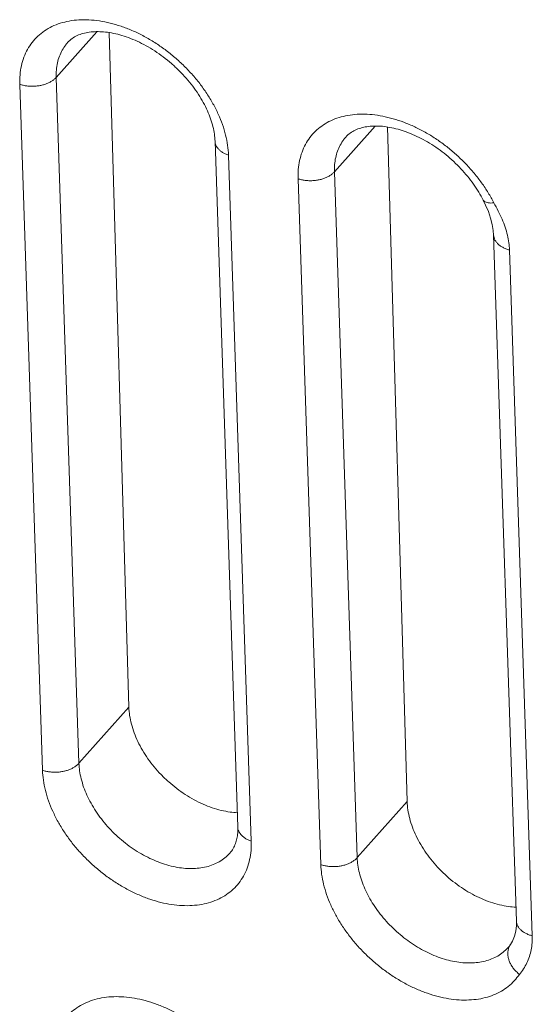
# Model space of a CAD drawing. Header units: millimetres. Extents: x -473 to 23648, y -382 to 1866.
# Tile 36 of 256: x 481 to 491, y 340 to 359. Entities that reach past the tile are written whole.
import ezdxf

# ---------------------------------------------------------------- set-up
doc = ezdxf.new("R2010")
doc.units = ezdxf.units.MM
doc.header["$LTSCALE"] = 80
doc.layers.add('08_ALL_DRAFTS', color=7, linetype='CONTINUOUS')
doc.layers.add('09_ALL_ROUNDS', color=7, linetype='CONTINUOUS')

msp = doc.modelspace()

# ---------------------------------------------------------------- linework, layer by layer
at = {"layer": '08_ALL_DRAFTS', "color": 0, "linetype": 'Continuous', "lineweight": 0}
for p, q in [((482.055, 357.471), (482.816, 358.325)), ((483.047, 358.307), (483.415, 345.694)), ((487.264, 355.706), (488.025, 356.56)), ((488.257, 356.543), (488.625, 343.929)), ((482.481, 344.645), (483.415, 345.694)), ((487.69, 342.88), (488.625, 343.929))]:
    msp.add_line(p, q, dxfattribs=at)
for points, knots in [([(483.415, 345.694), (483.417, 345.642), (483.427, 345.535), (483.46, 345.374), (483.512, 345.211), (483.582, 345.048), (483.668, 344.886), (483.77, 344.728), (483.887, 344.575), (484.017, 344.43), (484.159, 344.295), (484.31, 344.17), (484.469, 344.058), (484.633, 343.961), (484.802, 343.878), (484.972, 343.811), (485.142, 343.762), (485.299, 343.732), (485.4, 343.723), (485.445, 343.721)], [0, 0, 0, 0, 0.15684, 0.320905, 0.49204, 0.669771, 0.853364, 1.04187, 1.234177, 1.429048, 1.625171, 1.821195, 2.015772, 2.207599, 2.395455, 2.578248, 2.755057, 2.925184, 3.058562, 3.058562, 3.058562, 3.058562]), ([(488.625, 343.929), (488.626, 343.877), (488.636, 343.77), (488.67, 343.609), (488.722, 343.446), (488.791, 343.282), (488.878, 343.121), (488.98, 342.962), (489.097, 342.81), (489.227, 342.665), (489.368, 342.53), (489.519, 342.405), (489.678, 342.293), (489.843, 342.195), (490.011, 342.113), (490.181, 342.046), (490.351, 341.997), (490.511, 341.967), (490.614, 341.957), (490.661, 341.955)], [0, 0, 0, 0, 0.15684, 0.320905, 0.49204, 0.669771, 0.853364, 1.04187, 1.234177, 1.429048, 1.625171, 1.821195, 2.015772, 2.207599, 2.395455, 2.578248, 2.755057, 2.925184, 3.065015, 3.065015, 3.065015, 3.065015])]:
    msp.add_open_spline(points, degree=3, knots=knots, dxfattribs=at)
at = {"layer": '09_ALL_ROUNDS', "color": 0, "linetype": 'Continuous', "lineweight": 0}
for p, q in [((482.481, 344.645), (482.055, 357.471)), ((481.799, 344.514), (481.373, 357.34)), ((485.028, 356.278), (485.454, 343.452)), ((485.28, 356.016), (485.706, 343.19)), ((487.69, 342.88), (487.264, 355.706)), ((487.008, 342.749), (486.582, 355.575)), ((490.243, 354.519), (490.669, 341.693)), ((490.54, 354.244), (490.966, 341.419))]:
    msp.add_line(p, q, dxfattribs=at)
for points in [[(490.048, 355.176), (490.093, 355.084), (490.145, 354.961), (490.187, 354.839), (490.218, 354.721), (490.237, 354.607), (490.243, 354.519)], [(490.669, 341.693), (490.668, 341.609), (490.656, 341.506), (490.632, 341.409), (490.596, 341.32), (490.558, 341.255)]]:
    msp.add_lwpolyline(points, dxfattribs=at)
msp.add_arc((490.137, 341.538), 0.507, 318.3204, 326.0719, dxfattribs=at)
for points, knots in [([(481.373, 357.34), (481.371, 357.399), (481.373, 357.516), (481.399, 357.686), (481.446, 357.847), (481.513, 357.994), (481.601, 358.127), (481.709, 358.244), (481.834, 358.344), (481.975, 358.425), (482.131, 358.486), (482.301, 358.528), (482.481, 358.549), (482.67, 358.549), (482.866, 358.529), (483.067, 358.489), (483.271, 358.429), (483.476, 358.35), (483.679, 358.253), (483.878, 358.138), (484.071, 358.008), (484.255, 357.863), (484.43, 357.705), (484.593, 357.536), (484.742, 357.358), (484.875, 357.172), (484.991, 356.981), (485.09, 356.786), (485.169, 356.59), (485.228, 356.395), (485.266, 356.204), (485.278, 356.078), (485.28, 356.016)], [0, 0, 0, 0, 0.177307, 0.349059, 0.515326, 0.676875, 0.835084, 0.992173, 1.150618, 1.312495, 1.47942, 1.652753, 1.833538, 2.022381, 2.219432, 2.424491, 2.63706, 2.856386, 3.0815, 3.311256, 3.544364, 3.77943, 4.015089, 4.24998, 4.482613, 4.711403, 4.935201, 5.153394, 5.365148, 5.569048, 5.763901, 5.948838, 5.948838, 5.948838, 5.948838]), ([(485.028, 356.278), (485.026, 356.321), (485.018, 356.413), (484.99, 356.553), (484.945, 356.699), (484.885, 356.85), (484.809, 357.003), (484.717, 357.156), (484.61, 357.308), (484.49, 357.456), (484.356, 357.597), (484.213, 357.731), (484.06, 357.854), (483.902, 357.965), (483.739, 358.063), (483.574, 358.147), (483.41, 358.215), (483.249, 358.267), (483.094, 358.303), (482.946, 358.323), (482.806, 358.328), (482.677, 358.319), (482.557, 358.295), (482.448, 358.255), (482.349, 358.199), (482.293, 358.149), (482.267, 358.12)], [0, 0, 0, 0, 0.131967, 0.27502, 0.428228, 0.589837, 0.760809, 0.939848, 1.125518, 1.317, 1.511934, 1.70845, 1.904763, 2.099359, 2.289845, 2.474327, 2.652596, 2.821633, 2.980844, 3.130538, 3.269444, 3.398653, 3.519586, 3.634093, 3.745403, 3.859166, 3.859166, 3.859166, 3.859166]), ([(482.055, 357.471), (482.053, 357.517), (482.055, 357.608), (482.075, 357.74), (482.111, 357.865), (482.164, 357.98), (482.219, 358.063), (482.256, 358.108), (482.267, 358.12)], [0, 0, 0, 0, 0.1380131, 0.271591, 0.4009019, 0.5265442, 0.6495896, 0.699874, 0.699874, 0.699874, 0.699874]), ([(481.373, 357.34), (481.394, 357.333), (481.438, 357.321), (481.505, 357.309), (481.576, 357.303), (481.647, 357.304), (481.717, 357.311), (481.786, 357.324), (481.851, 357.343), (481.912, 357.367), (481.967, 357.397), (482.015, 357.431), (482.042, 357.457), (482.055, 357.471)], [0, 0, 0, 0, 0.0668036, 0.1359046, 0.2065299, 0.2778352, 0.3489453, 0.4189936, 0.4871625, 0.5527242, 0.6150867, 0.6738432, 0.7288296, 0.7288296, 0.7288296, 0.7288296]), ([(486.582, 355.575), (486.58, 355.633), (486.583, 355.747), (486.607, 355.914), (486.652, 356.072), (486.717, 356.217), (486.801, 356.349), (486.904, 356.465), (487.024, 356.565), (487.16, 356.647), (487.311, 356.711), (487.474, 356.755), (487.648, 356.78), (487.831, 356.786), (488.022, 356.771), (488.218, 356.737), (488.417, 356.684), (488.617, 356.613), (488.817, 356.524), (489.013, 356.418), (489.205, 356.296), (489.389, 356.16), (489.564, 356.01), (489.729, 355.849), (489.882, 355.679), (490.02, 355.5), (490.142, 355.316), (490.214, 355.189), (490.246, 355.125)], [0, 0, 0, 0, 0.173686, 0.342046, 0.505126, 0.663623, 0.818771, 0.972595, 1.127442, 1.285327, 1.447812, 1.616217, 1.791595, 1.974607, 2.165491, 2.36414, 2.570149, 2.782855, 3.001453, 3.224985, 3.452219, 3.681671, 3.912101, 4.142657, 4.37219, 4.598771, 4.820315, 5.034763, 5.034763, 5.034763, 5.034763]), ([(490.048, 355.176), (490.022, 355.227), (489.965, 355.329), (489.867, 355.478), (489.756, 355.623), (489.632, 355.764), (489.498, 355.897), (489.355, 356.022), (489.204, 356.137), (489.048, 356.24), (488.889, 356.329), (488.73, 356.405), (488.572, 356.466), (488.418, 356.512), (488.269, 356.543), (488.128, 356.56), (487.995, 356.562), (487.871, 356.551), (487.757, 356.526), (487.652, 356.487), (487.557, 356.432), (487.502, 356.383), (487.477, 356.355)], [0, 0, 0, 0, 0.171466, 0.350021, 0.533606, 0.72099, 0.910909, 1.101559, 1.291169, 1.478388, 1.660898, 1.837798, 2.007369, 2.168374, 2.320651, 2.462466, 2.595052, 2.718313, 2.83408, 2.944342, 3.052289, 3.163831, 3.163831, 3.163831, 3.163831]), ([(485.28, 356.016), (485.26, 356.023), (485.221, 356.038), (485.168, 356.067), (485.122, 356.1), (485.084, 356.138), (485.055, 356.179), (485.036, 356.222), (485.029, 356.256), (485.028, 356.274), (485.028, 356.278)], [0, 0, 0, 0, 0.0638479, 0.1242443, 0.1809098, 0.233841, 0.2833694, 0.3302019, 0.3754061, 0.385388, 0.385388, 0.385388, 0.385388]), ([(487.264, 355.706), (487.263, 355.751), (487.264, 355.84), (487.283, 355.97), (487.318, 356.092), (487.369, 356.205), (487.424, 356.292), (487.463, 356.339), (487.477, 356.355)], [0, 0, 0, 0, 0.1351917, 0.2661303, 0.3929616, 0.5162281, 0.6368902, 0.6998997, 0.6998997, 0.6998997, 0.6998997]), ([(486.582, 355.575), (486.603, 355.568), (486.647, 355.555), (486.715, 355.543), (486.785, 355.538), (486.856, 355.538), (486.927, 355.545), (486.995, 355.558), (487.061, 355.577), (487.121, 355.602), (487.176, 355.632), (487.224, 355.666), (487.252, 355.692), (487.264, 355.706)], [0, 0, 0, 0, 0.0668036, 0.1359046, 0.2065299, 0.2778352, 0.3489453, 0.4189936, 0.4871625, 0.5527242, 0.6150867, 0.6738432, 0.7288296, 0.7288296, 0.7288296, 0.7288296]), ([(490.246, 355.125), (490.227, 355.123), (490.192, 355.12), (490.143, 355.122), (490.102, 355.132), (490.07, 355.148), (490.054, 355.165), (490.049, 355.175), (490.048, 355.176)], [0, 0, 0, 0, 0.0565408, 0.1055458, 0.1469573, 0.1816609, 0.2119883, 0.215469, 0.215469, 0.215469, 0.215469]), ([(490.246, 355.125), (490.276, 355.074), (490.331, 354.973), (490.403, 354.821), (490.461, 354.67), (490.503, 354.524), (490.53, 354.382), (490.539, 354.29), (490.54, 354.244)], [0, 0, 0, 0, 0.1761515, 0.3452275, 0.5061837, 0.6585866, 0.8023578, 0.9376453, 0.9376453, 0.9376453, 0.9376453]), ([(490.54, 354.244), (490.517, 354.25), (490.474, 354.264), (490.413, 354.291), (490.36, 354.324), (490.315, 354.362), (490.281, 354.404), (490.256, 354.45), (490.246, 354.489), (490.244, 354.512), (490.243, 354.519)], [0, 0, 0, 0, 0.0700775, 0.1365843, 0.1990193, 0.2571904, 0.3112964, 0.3619986, 0.4104368, 0.4318547, 0.4318547, 0.4318547, 0.4318547]), ([(481.799, 344.514), (481.82, 344.507), (481.863, 344.495), (481.931, 344.483), (482.002, 344.477), (482.073, 344.478), (482.143, 344.485), (482.212, 344.498), (482.277, 344.517), (482.338, 344.541), (482.393, 344.571), (482.441, 344.605), (482.468, 344.631), (482.481, 344.645)], [0, 0, 0, 0, 0.0668036, 0.1359046, 0.2065299, 0.2778352, 0.3489453, 0.4189936, 0.4871625, 0.5527242, 0.6150867, 0.6738432, 0.7288296, 0.7288296, 0.7288296, 0.7288296]), ([(485.706, 343.19), (485.708, 343.131), (485.705, 343.015), (485.68, 342.844), (485.633, 342.684), (485.565, 342.536), (485.477, 342.403), (485.37, 342.286), (485.245, 342.186), (485.103, 342.106), (484.947, 342.044), (484.778, 342.003), (484.598, 341.982), (484.409, 341.981), (484.212, 342.001), (484.011, 342.041), (483.807, 342.101), (483.603, 342.18), (483.4, 342.278), (483.201, 342.392), (483.008, 342.522), (482.823, 342.667), (482.648, 342.825), (482.486, 342.994), (482.337, 343.172), (482.204, 343.358), (482.087, 343.549), (481.989, 343.744), (481.909, 343.94), (481.85, 344.135), (481.812, 344.326), (481.801, 344.453), (481.799, 344.514)], [0, 0, 0, 0, 0.177307, 0.349059, 0.515326, 0.676875, 0.835084, 0.992173, 1.150618, 1.312495, 1.47942, 1.652753, 1.833538, 2.022381, 2.219432, 2.424491, 2.63706, 2.856386, 3.0815, 3.311256, 3.544364, 3.77943, 4.015089, 4.24998, 4.482613, 4.711403, 4.935201, 5.153394, 5.365148, 5.569048, 5.763901, 5.948838, 5.948838, 5.948838, 5.948838]), ([(485.306, 342.966), (485.291, 342.948), (485.245, 342.902), (485.161, 342.835), (485.051, 342.772), (484.929, 342.724), (484.798, 342.692), (484.658, 342.675), (484.51, 342.675), (484.358, 342.69), (484.201, 342.722), (484.043, 342.768), (483.884, 342.83), (483.726, 342.905), (483.571, 342.995), (483.421, 343.096), (483.277, 343.209), (483.141, 343.331), (483.015, 343.463), (482.899, 343.601), (482.795, 343.746), (482.705, 343.895), (482.628, 344.046), (482.567, 344.198), (482.521, 344.35), (482.491, 344.499), (482.482, 344.597), (482.481, 344.645)], [0, 0, 0, 0, 0.071972, 0.195202, 0.321103, 0.450929, 0.585739, 0.726345, 0.873217, 1.026472, 1.185954, 1.351276, 1.521852, 1.696929, 1.875616, 2.056909, 2.239726, 2.423005, 2.605687, 2.786614, 2.964554, 3.138611, 3.308311, 3.473003, 3.63159, 3.783141, 3.927082, 3.927082, 3.927082, 3.927082]), ([(485.306, 342.966), (485.33, 342.992), (485.37, 343.049), (485.413, 343.142), (485.44, 343.24), (485.454, 343.344), (485.455, 343.415), (485.454, 343.452)], [0, 0, 0, 0, 0.1052905, 0.2059297, 0.3060617, 0.4097143, 0.5194801, 0.5194801, 0.5194801, 0.5194801]), ([(485.706, 343.19), (485.686, 343.197), (485.647, 343.212), (485.594, 343.241), (485.548, 343.275), (485.51, 343.312), (485.481, 343.353), (485.462, 343.396), (485.455, 343.43), (485.454, 343.448), (485.454, 343.452)], [0, 0, 0, 0, 0.0638479, 0.1242442, 0.1809098, 0.233841, 0.2833694, 0.3302019, 0.3754061, 0.385388, 0.385388, 0.385388, 0.385388]), ([(487.008, 342.749), (487.029, 342.742), (487.073, 342.73), (487.141, 342.718), (487.211, 342.712), (487.282, 342.712), (487.353, 342.719), (487.421, 342.732), (487.487, 342.752), (487.547, 342.776), (487.602, 342.806), (487.65, 342.84), (487.678, 342.866), (487.69, 342.88)], [0, 0, 0, 0, 0.0668036, 0.1359046, 0.2065299, 0.2778352, 0.3489453, 0.4189936, 0.4871625, 0.5527242, 0.6150867, 0.6738432, 0.7288296, 0.7288296, 0.7288296, 0.7288296]), ([(490.516, 341.201), (490.513, 341.198), (490.483, 341.165), (490.421, 341.107), (490.319, 341.038), (490.206, 340.983), (490.082, 340.943), (489.95, 340.918), (489.81, 340.908), (489.663, 340.914), (489.512, 340.934), (489.358, 340.97), (489.203, 341.021), (489.047, 341.085), (488.893, 341.163), (488.743, 341.253), (488.597, 341.355), (488.458, 341.468), (488.327, 341.59), (488.204, 341.72), (488.093, 341.857), (487.993, 341.999), (487.906, 342.145), (487.832, 342.293), (487.773, 342.443), (487.729, 342.591), (487.7, 342.737), (487.691, 342.833), (487.69, 342.88)], [0, 0, 0, 0, 0.012849, 0.132734, 0.254799, 0.379999, 0.509198, 0.643411, 0.783493, 0.929771, 1.082131, 1.240304, 1.403903, 1.572352, 1.744886, 1.920626, 2.098608, 2.277816, 2.457257, 2.635931, 2.812725, 2.986498, 3.156473, 3.322226, 3.483104, 3.638061, 3.786242, 3.927118, 3.927118, 3.927118, 3.927118]), ([(490.725, 340.698), (490.697, 340.656), (490.633, 340.575), (490.519, 340.469), (490.389, 340.38), (490.243, 340.31), (490.084, 340.258), (489.914, 340.226), (489.734, 340.214), (489.545, 340.221), (489.351, 340.248), (489.153, 340.294), (488.953, 340.359), (488.753, 340.441), (488.555, 340.542), (488.362, 340.658), (488.174, 340.789), (487.995, 340.934), (487.827, 341.091), (487.669, 341.258), (487.526, 341.434), (487.398, 341.616), (487.286, 341.804), (487.191, 341.995), (487.115, 342.187), (487.058, 342.378), (487.021, 342.565), (487.01, 342.689), (487.008, 342.749)], [0, 0, 0, 0, 0.152591, 0.306732, 0.463676, 0.624649, 0.790765, 0.963328, 1.143437, 1.331514, 1.527411, 1.730786, 1.941137, 2.157726, 2.379569, 2.605537, 2.834388, 3.064817, 3.295548, 3.525291, 3.752615, 3.976053, 4.194606, 4.407728, 4.614581, 4.813818, 5.00434, 5.185342, 5.185342, 5.185342, 5.185342]), ([(490.966, 341.419), (490.943, 341.424), (490.9, 341.438), (490.839, 341.466), (490.786, 341.498), (490.741, 341.536), (490.706, 341.578), (490.682, 341.624), (490.672, 341.663), (490.67, 341.686), (490.669, 341.693)], [0, 0, 0, 0, 0.0700775, 0.1365843, 0.1990194, 0.2571905, 0.3112965, 0.3619986, 0.4104368, 0.4318623, 0.4318623, 0.4318623, 0.4318623]), ([(490.966, 341.419), (490.967, 341.375), (490.966, 341.287), (490.948, 341.157), (490.915, 341.031), (490.867, 340.911), (490.804, 340.798), (490.753, 340.73), (490.725, 340.698)], [0, 0, 0, 0, 0.1312819, 0.2621686, 0.3924378, 0.5219507, 0.6504755, 0.7775528, 0.7775528, 0.7775528, 0.7775528]), ([(490.725, 340.698), (490.705, 340.714), (490.666, 340.748), (490.615, 340.805), (490.573, 340.867), (490.541, 340.931), (490.519, 340.996), (490.508, 341.061), (490.509, 341.124), (490.521, 341.184), (490.54, 341.227), (490.554, 341.249), (490.558, 341.255)], [0, 0, 0, 0, 0.0778964, 0.1544096, 0.2288051, 0.3005015, 0.3691305, 0.4345941, 0.4971128, 0.5572472, 0.6158711, 0.6367881, 0.6367881, 0.6367881, 0.6367881]), ([(481.979, 339.073), (481.977, 339.132), (481.98, 339.249), (482.005, 339.419), (482.052, 339.579), (482.12, 339.727), (482.208, 339.86), (482.315, 339.977), (482.44, 340.077), (482.582, 340.158), (482.738, 340.219), (482.907, 340.261), (483.087, 340.282), (483.277, 340.282), (483.473, 340.262), (483.674, 340.222), (483.878, 340.162), (484.082, 340.083), (484.285, 339.986), (484.484, 339.871), (484.677, 339.741), (484.862, 339.596), (485.037, 339.438), (485.199, 339.269), (485.348, 339.091), (485.481, 338.905), (485.598, 338.714), (485.696, 338.519), (485.776, 338.323), (485.835, 338.128), (485.873, 337.937), (485.884, 337.811), (485.886, 337.749)], [0, 0, 0, 0, 0.177307, 0.349059, 0.515326, 0.676875, 0.835084, 0.992173, 1.150618, 1.312495, 1.47942, 1.652753, 1.833538, 2.022381, 2.219432, 2.424491, 2.63706, 2.856386, 3.0815, 3.311256, 3.544364, 3.77943, 4.015089, 4.24998, 4.482613, 4.711403, 4.935201, 5.153394, 5.365148, 5.569048, 5.763901, 5.948838, 5.948838, 5.948838, 5.948838])]:
    msp.add_open_spline(points, degree=3, knots=knots, dxfattribs=at)

doc.saveas('drawing.dxf')
